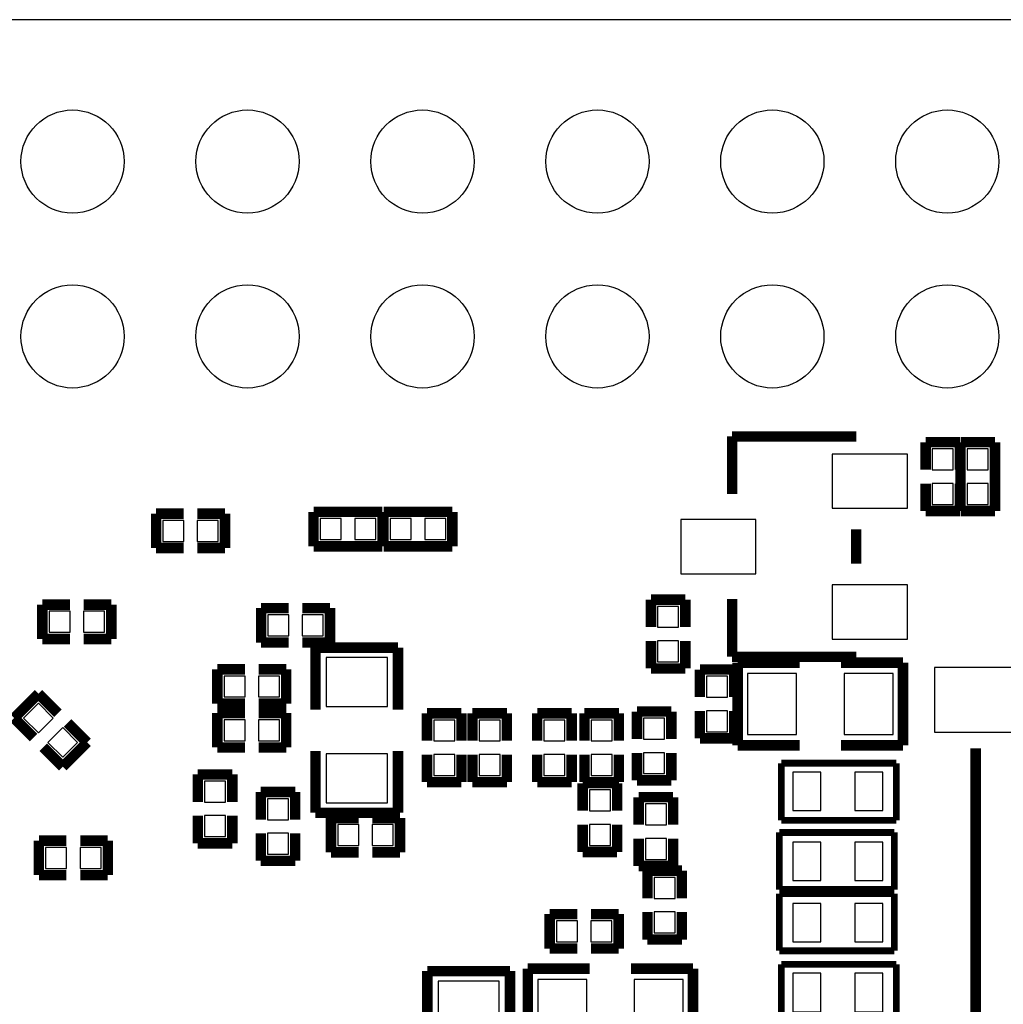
# Model space of a CAD drawing. Extents: x 0 to 65, y -0.2 to 30.2.
# Tile 232 of 237: x 38 to 52.3, y 15.7 to 30. Entities that reach past the tile are written whole.
import ezdxf

# ---------------------------------------------------------------- set-up
doc = ezdxf.new("R2010")
doc.units = 0
for name, color, linetype in [('BOARD_GEOMETRY_OUTLINE', 3, 'CONTINUOUS'), ('BOARD_GEOMETRY_SILKSCREEN_', 1, 'CONTINUOUS'), ('PACKAGE_GEOMETRY_SILKSCREE', 4, 'CONTINUOUS'), ('PIN_B', 5, 'CONTINUOUS')]:
    doc.layers.add(name, color=color, linetype=linetype)

msp = doc.modelspace()

# ---------------------------------------------------------------- linework, layer by layer
at = {"layer": 'BOARD_GEOMETRY_OUTLINE'}
msp.add_lwpolyline([(0, 2.802382, 0.444679), (2.5273, 0), (62.536324, 0, 0.414124), (65.001648, 2.465324), (65.001648, 27.525726, 0.414223), (62.5221, 30.005528), (2.45745, 30.005528, 0.414246), (0, 27.547824)], format="xyb", close=True, dxfattribs=at)
at = {"layer": 'BOARD_GEOMETRY_SILKSCREEN_', "const_width": 0.1524}
msp.add_lwpolyline([(51.91252, 10.562082), (51.91252, 19.421602)], dxfattribs=at)
at = {"layer": 'PACKAGE_GEOMETRY_SILKSCREE'}
for points, const_width in [([(48.376078, 23.951946), (50.179478, 23.951946)], 0.1524), ([(48.376078, 23.114), (48.376078, 23.951946)], 0.1524), ([(51.684936, 23.867872), (51.185064, 23.867872)], 0.1524), ([(51.185064, 23.867872), (51.185064, 23.468076)], 0.1524), ([(51.684936, 23.468076), (51.684936, 23.867872)], 0.1524), ([(51.693064, 23.867872), (51.693064, 22.868128)], 0.1524), ([(52.192936, 23.867872), (51.693064, 23.867872)], 0.1524), ([(52.192936, 22.868128), (52.192936, 23.867872)], 0.1524), ([(51.185064, 22.868128), (51.185064, 23.267924)], 0.1524), ([(51.684936, 23.267924), (51.684936, 22.868128)], 0.1524), ([(40.013128, 22.830536), (40.013128, 22.330664)], 0.1524), ([(40.412924, 22.830536), (40.013128, 22.830536)], 0.1524), ([(40.613076, 22.830536), (41.012872, 22.830536)], 0.1524), ([(41.012872, 22.830536), (41.012872, 22.330664)], 0.1524), ([(42.299128, 22.855936), (42.299128, 22.356064)], 0.1524), ([(43.298872, 22.855936), (42.299128, 22.855936)], 0.1524), ([(43.298872, 22.356064), (43.298872, 22.855936)], 0.1524), ([(43.315128, 22.855936), (43.315128, 22.356064)], 0.1524), ([(44.314872, 22.855936), (43.315128, 22.855936)], 0.1524), ([(44.314872, 22.356064), (44.314872, 22.855936)], 0.1524), ([(51.684936, 22.868128), (51.185064, 22.868128)], 0.1524), ([(51.693064, 22.868128), (52.192936, 22.868128)], 0.1524), ([(50.175922, 22.601936), (50.175922, 22.102064)], 0.1524), ([(40.013128, 22.330664), (40.412924, 22.330664)], 0.1524), ([(41.012872, 22.330664), (40.613076, 22.330664)], 0.1524), ([(42.299128, 22.356064), (43.298872, 22.356064)], 0.1524), ([(43.315128, 22.356064), (44.314872, 22.356064)], 0.1524), ([(47.697136, 21.581872), (47.197264, 21.581872)], 0.1524), ([(47.197264, 21.581872), (47.197264, 21.182076)], 0.1524), ([(47.697136, 21.182076), (47.697136, 21.581872)], 0.1524), ([(48.376078, 21.59), (48.376078, 20.752054)], 0.1524), ([(38.761924, 21.509736), (38.362128, 21.509736)], 0.1524), ([(38.362128, 21.509736), (38.362128, 21.009864)], 0.1524), ([(38.962076, 21.509736), (39.361872, 21.509736)], 0.1524), ([(39.361872, 21.509736), (39.361872, 21.009864)], 0.1524), ([(41.537128, 21.458936), (41.537128, 20.959064)], 0.1524), ([(41.936924, 21.458936), (41.537128, 21.458936)], 0.1524), ([(42.137076, 21.458936), (42.536872, 21.458936)], 0.1524), ([(42.536872, 21.458936), (42.536872, 20.959064)], 0.1524), ([(38.362128, 21.009864), (38.761924, 21.009864)], 0.1524), ([(39.361872, 21.009864), (38.962076, 21.009864)], 0.1524), ([(41.537128, 20.959064), (41.936924, 20.959064)], 0.1524), ([(42.536872, 20.959064), (42.137076, 20.959064)], 0.1524), ([(47.197264, 20.582128), (47.197264, 20.981924)], 0.1524), ([(47.697136, 20.981924), (47.697136, 20.582128)], 0.1524), ([(42.326052, 19.984974), (42.326052, 20.884896)], 0.1524), ([(42.326052, 20.884896), (43.525948, 20.884896)], 0.1524), ([(43.525948, 20.884896), (43.525948, 19.984974)], 0.1524), ([(48.376078, 20.752054), (50.179478, 20.752054)], 0.1524), ([(48.457104, 19.466052), (48.457104, 20.665948)], 0.1524), ([(48.457104, 20.665948), (49.357026, 20.665948)], 0.1524), ([(49.956974, 20.665948), (50.856896, 20.665948)], 0.1524), ([(50.856896, 20.665948), (50.856896, 19.466052)], 0.1524), ([(40.902128, 20.569936), (40.902128, 20.070064)], 0.1524), ([(41.301924, 20.569936), (40.902128, 20.569936)], 0.1524), ([(41.502076, 20.569936), (41.901872, 20.569936)], 0.1524), ([(41.901872, 20.569936), (41.901872, 20.070064)], 0.1524), ([(47.697136, 20.582128), (47.197264, 20.582128)], 0.1524), ([(47.908464, 20.565872), (48.408336, 20.565872)], 0.1524), ([(47.908464, 20.166076), (47.908464, 20.565872)], 0.1524), ([(48.408336, 20.565872), (48.408336, 20.166076)], 0.1524), ([(38.304216, 20.215098), (37.950902, 19.861784)], 0.1524), ([(38.586918, 19.932396), (38.304216, 20.215098)], 0.1524), ([(40.902128, 20.070064), (41.301924, 20.070064)], 0.1524), ([(41.901872, 20.070064), (41.502076, 20.070064)], 0.1524), ([(46.994064, 19.956272), (46.994064, 19.556476)], 0.1524), ([(47.493936, 19.956272), (46.994064, 19.956272)], 0.1524), ([(47.493936, 19.556476), (47.493936, 19.956272)], 0.1524), ([(47.908464, 19.965924), (47.908464, 19.566128)], 0.1524), ([(48.408336, 19.566128), (48.408336, 19.965924)], 0.1524), ([(37.950902, 19.861784), (38.233604, 19.579082)], 0.1524), ([(40.902128, 19.934936), (40.902128, 19.435064)], 0.1524), ([(41.301924, 19.934936), (40.902128, 19.934936)], 0.1524), ([(41.502076, 19.934936), (41.901872, 19.934936)], 0.1524), ([(41.901872, 19.934936), (41.901872, 19.435064)], 0.1524), ([(43.946064, 19.930872), (43.946064, 19.531076)], 0.1524), ([(44.445936, 19.930872), (43.946064, 19.930872)], 0.1524), ([(44.445936, 19.531076), (44.445936, 19.930872)], 0.1524), ([(45.106336, 19.930872), (44.606464, 19.930872)], 0.1524), ([(44.606464, 19.930872), (44.606464, 19.531076)], 0.1524), ([(45.106336, 19.531076), (45.106336, 19.930872)], 0.1524), ([(45.546264, 19.930872), (45.546264, 19.531076)], 0.1524), ([(46.046136, 19.930872), (45.546264, 19.930872)], 0.1524), ([(46.046136, 19.531076), (46.046136, 19.930872)], 0.1524), ([(46.232064, 19.930872), (46.232064, 19.531076)], 0.1524), ([(46.731936, 19.930872), (46.232064, 19.930872)], 0.1524), ([(46.731936, 19.531076), (46.731936, 19.930872)], 0.1524), ([(38.728396, 19.790918), (39.011098, 19.508216)], 0.1524), ([(47.908464, 19.566128), (48.408336, 19.566128)], 0.1524), ([(38.657784, 19.154902), (38.375082, 19.437604)], 0.1524), ([(39.011098, 19.508216), (38.657784, 19.154902)], 0.1524), ([(40.902128, 19.435064), (41.301924, 19.435064)], 0.1524), ([(41.901872, 19.435064), (41.502076, 19.435064)], 0.1524), ([(42.326052, 18.485104), (42.326052, 19.385026)], 0.1524), ([(43.525948, 19.385026), (43.525948, 18.485104)], 0.1524), ([(49.357026, 19.466052), (48.457104, 19.466052)], 0.1524), ([(50.856896, 19.466052), (49.956974, 19.466052)], 0.1524), ([(51.91252, 19.421602), (51.91252, 10.562082)], 0.1524), ([(43.946064, 18.931128), (43.946064, 19.330924)], 0.1524), ([(44.445936, 19.330924), (44.445936, 18.931128)], 0.1524), ([(44.606464, 18.931128), (44.606464, 19.330924)], 0.1524), ([(45.106336, 19.330924), (45.106336, 18.931128)], 0.1524), ([(45.546264, 18.931128), (45.546264, 19.330924)], 0.1524), ([(46.046136, 19.330924), (46.046136, 18.931128)], 0.1524), ([(46.232064, 18.931128), (46.232064, 19.330924)], 0.1524), ([(46.731936, 19.330924), (46.731936, 18.931128)], 0.1524), ([(46.994064, 18.956528), (46.994064, 19.356324)], 0.1524), ([(47.493936, 19.356324), (47.493936, 18.956528)], 0.1524), ([(49.091088, 19.205956), (50.760884, 19.205956)], 0.100076), ([(49.091088, 18.375884), (49.091088, 19.205956)], 0.100076), ([(50.760884, 19.205956), (50.760884, 18.375884)], 0.100076), ([(40.618664, 19.041872), (41.118536, 19.041872)], 0.1524), ([(40.618664, 18.642076), (40.618664, 19.041872)], 0.1524), ([(41.118536, 19.041872), (41.118536, 18.642076)], 0.1524), ([(47.493936, 18.956528), (46.994064, 18.956528)], 0.1524), ([(44.445936, 18.931128), (43.946064, 18.931128)], 0.1524), ([(45.106336, 18.931128), (44.606464, 18.931128)], 0.1524), ([(46.046136, 18.931128), (45.546264, 18.931128)], 0.1524), ([(46.206664, 18.914872), (46.706536, 18.914872)], 0.1524), ([(46.206664, 18.515076), (46.206664, 18.914872)], 0.1524), ([(46.731936, 18.931128), (46.232064, 18.931128)], 0.1524), ([(46.706536, 18.914872), (46.706536, 18.515076)], 0.1524), ([(41.533064, 18.787872), (42.032936, 18.787872)], 0.1524), ([(41.533064, 18.388076), (41.533064, 18.787872)], 0.1524), ([(42.032936, 18.787872), (42.032936, 18.388076)], 0.1524), ([(47.019464, 18.711672), (47.019464, 18.311876)], 0.1524), ([(47.519336, 18.711672), (47.019464, 18.711672)], 0.1524), ([(47.519336, 18.311876), (47.519336, 18.711672)], 0.1524), ([(40.618664, 18.441924), (40.618664, 18.042128)], 0.1524), ([(41.118536, 18.042128), (41.118536, 18.441924)], 0.1524), ([(43.525948, 18.485104), (42.326052, 18.485104)], 0.1524), ([(42.553128, 18.410936), (42.553128, 17.911064)], 0.1524), ([(42.952924, 18.410936), (42.553128, 18.410936)], 0.1524), ([(43.153076, 18.410936), (43.552872, 18.410936)], 0.1524), ([(43.552872, 18.410936), (43.552872, 17.911064)], 0.1524), ([(46.206664, 18.314924), (46.206664, 17.915128)], 0.1524), ([(46.706536, 17.915128), (46.706536, 18.314924)], 0.1524), ([(50.760884, 18.375884), (49.091088, 18.375884)], 0.100076), ([(41.533064, 18.187924), (41.533064, 17.788128)], 0.1524), ([(42.032936, 17.788128), (42.032936, 18.187924)], 0.1524), ([(47.019464, 17.711928), (47.019464, 18.111724)], 0.1524), ([(47.519336, 18.111724), (47.519336, 17.711928)], 0.1524), ([(49.061116, 18.200116), (50.730912, 18.200116)], 0.100076), ([(49.061116, 17.370044), (49.061116, 18.200116)], 0.100076), ([(50.730912, 18.200116), (50.730912, 17.370044)], 0.100076), ([(38.311328, 18.080736), (38.711124, 18.080736)], 0.1524), ([(38.311328, 17.580864), (38.311328, 18.080736)], 0.1524), ([(39.311072, 18.080736), (38.911276, 18.080736)], 0.1524), ([(39.311072, 17.580864), (39.311072, 18.080736)], 0.1524), ([(40.618664, 18.042128), (41.118536, 18.042128)], 0.1524), ([(42.553128, 17.911064), (42.952924, 17.911064)], 0.1524), ([(43.552872, 17.911064), (43.153076, 17.911064)], 0.1524), ([(46.206664, 17.915128), (46.706536, 17.915128)], 0.1524), ([(41.533064, 17.788128), (42.032936, 17.788128)], 0.1524), ([(47.519336, 17.711928), (47.019464, 17.711928)], 0.1524), ([(38.711124, 17.580864), (38.311328, 17.580864)], 0.1524), ([(38.911276, 17.580864), (39.311072, 17.580864)], 0.1524), ([(47.146464, 17.644872), (47.146464, 17.245076)], 0.1524), ([(47.646336, 17.644872), (47.146464, 17.644872)], 0.1524), ([(47.646336, 17.245076), (47.646336, 17.644872)], 0.1524), ([(50.730912, 17.370044), (49.061116, 17.370044)], 0.100076), ([(49.061116, 17.311116), (50.730912, 17.311116)], 0.100076), ([(49.061116, 16.481044), (49.061116, 17.311116)], 0.100076), ([(50.730912, 17.311116), (50.730912, 16.481044)], 0.100076), ([(45.728128, 17.013936), (46.127924, 17.013936)], 0.1524), ([(45.728128, 16.514064), (45.728128, 17.013936)], 0.1524), ([(46.727872, 17.013936), (46.328076, 17.013936)], 0.1524), ([(46.727872, 16.514064), (46.727872, 17.013936)], 0.1524), ([(47.146464, 16.645128), (47.146464, 17.044924)], 0.1524), ([(47.646336, 17.044924), (47.646336, 16.645128)], 0.1524), ([(46.127924, 16.514064), (45.728128, 16.514064)], 0.1524), ([(46.328076, 16.514064), (46.727872, 16.514064)], 0.1524), ([(47.646336, 16.645128), (47.146464, 16.645128)], 0.1524), ([(50.730912, 16.481044), (49.061116, 16.481044)], 0.100076), ([(49.091088, 16.284956), (50.760884, 16.284956)], 0.100076), ([(49.091088, 15.454884), (49.091088, 16.284956)], 0.100076), ([(50.760884, 16.284956), (50.760884, 15.454884)], 0.100076), ([(43.951652, 16.185896), (45.151548, 16.185896)], 0.1524), ([(43.951652, 15.285974), (43.951652, 16.185896)], 0.1524), ([(45.151548, 16.185896), (45.151548, 15.285974)], 0.1524), ([(45.409104, 16.220948), (46.309026, 16.220948)], 0.1524), ([(45.409104, 15.021052), (45.409104, 16.220948)], 0.1524), ([(46.908974, 16.220948), (47.808896, 16.220948)], 0.1524), ([(47.808896, 16.220948), (47.808896, 15.021052)], 0.1524)]:
    msp.add_lwpolyline(points, dxfattribs=dict(at, const_width=const_width))
at = {"layer": 'PIN_B'}
for points in [[(51.2826, 23.465536), (51.5874, 23.465536), (51.5874, 23.770336), (51.2826, 23.770336)], [(51.7906, 23.465536), (52.0954, 23.465536), (52.0954, 23.770336), (51.7906, 23.770336)], [(50.922174, 23.69566), (49.829974, 23.69566), (49.829974, 22.90826), (50.922174, 22.90826)], [(51.2826, 22.965664), (51.5874, 22.965664), (51.5874, 23.270464), (51.2826, 23.270464)], [(51.7906, 22.965664), (52.0954, 22.965664), (52.0954, 23.270464), (51.7906, 23.270464)], [(42.701464, 22.4536), (42.701464, 22.7584), (42.396664, 22.7584), (42.396664, 22.4536)], [(43.201336, 22.4536), (43.201336, 22.7584), (42.896536, 22.7584), (42.896536, 22.4536)], [(43.412664, 22.7584), (43.412664, 22.4536), (43.717464, 22.4536), (43.717464, 22.7584)], [(43.912536, 22.7584), (43.912536, 22.4536), (44.217336, 22.4536), (44.217336, 22.7584)], [(48.722026, 22.7457), (47.629826, 22.7457), (47.629826, 21.9583), (48.722026, 21.9583)], [(40.415464, 22.4282), (40.415464, 22.733), (40.110664, 22.733), (40.110664, 22.4282)], [(40.915336, 22.4282), (40.915336, 22.733), (40.610536, 22.733), (40.610536, 22.4282)], [(50.922174, 21.79574), (49.829974, 21.79574), (49.829974, 21.00834), (50.922174, 21.00834)], [(47.2948, 21.179536), (47.5996, 21.179536), (47.5996, 21.484336), (47.2948, 21.484336)], [(38.764464, 21.1074), (38.764464, 21.4122), (38.459664, 21.4122), (38.459664, 21.1074)], [(39.264336, 21.1074), (39.264336, 21.4122), (38.959536, 21.4122), (38.959536, 21.1074)], [(41.939464, 21.0566), (41.939464, 21.3614), (41.634664, 21.3614), (41.634664, 21.0566)], [(42.439336, 21.0566), (42.439336, 21.3614), (42.134536, 21.3614), (42.134536, 21.0566)], [(47.2948, 20.679664), (47.5996, 20.679664), (47.5996, 20.984464), (47.2948, 20.984464)], [(43.3705, 20.740624), (42.4815, 20.740624), (42.4815, 20.029424), (43.3705, 20.029424)], [(52.50942, 20.595082), (51.31562, 20.595082), (51.31562, 19.655282), (52.50942, 19.655282)], [(41.304464, 20.1676), (41.304464, 20.4724), (40.999664, 20.4724), (40.999664, 20.1676)], [(41.804336, 20.1676), (41.804336, 20.4724), (41.499536, 20.4724), (41.499536, 20.1676)], [(48.3108, 20.468336), (48.006, 20.468336), (48.006, 20.163536), (48.3108, 20.163536)], [(48.601376, 20.5105), (48.601376, 19.6215), (49.312576, 19.6215), (49.312576, 20.5105)], [(50.001424, 20.5105), (50.001424, 19.6215), (50.712624, 19.6215), (50.712624, 20.5105)], [(38.304216, 19.646258), (38.519742, 19.861784), (38.304216, 20.07731), (38.08869, 19.861784)], [(48.3108, 19.968464), (48.006, 19.968464), (48.006, 19.663664), (48.3108, 19.663664)], [(41.304464, 19.5326), (41.304464, 19.8374), (40.999664, 19.8374), (40.999664, 19.5326)], [(41.804336, 19.5326), (41.804336, 19.8374), (41.499536, 19.8374), (41.499536, 19.5326)], [(44.0436, 19.528536), (44.3484, 19.528536), (44.3484, 19.833336), (44.0436, 19.833336)], [(44.704, 19.528536), (45.0088, 19.528536), (45.0088, 19.833336), (44.704, 19.833336)], [(45.6438, 19.528536), (45.9486, 19.528536), (45.9486, 19.833336), (45.6438, 19.833336)], [(46.3296, 19.528536), (46.6344, 19.528536), (46.6344, 19.833336), (46.3296, 19.833336)], [(47.0916, 19.553936), (47.3964, 19.553936), (47.3964, 19.858736), (47.0916, 19.858736)], [(38.657784, 19.29269), (38.87331, 19.508216), (38.657784, 19.723742), (38.442258, 19.508216)], [(43.3705, 19.340576), (42.4815, 19.340576), (42.4815, 18.629376), (43.3705, 18.629376)], [(44.0436, 19.028664), (44.3484, 19.028664), (44.3484, 19.333464), (44.0436, 19.333464)], [(44.704, 19.028664), (45.0088, 19.028664), (45.0088, 19.333464), (44.704, 19.333464)], [(45.6438, 19.028664), (45.9486, 19.028664), (45.9486, 19.333464), (45.6438, 19.333464)], [(46.3296, 19.028664), (46.6344, 19.028664), (46.6344, 19.333464), (46.3296, 19.333464)], [(47.0916, 19.054064), (47.3964, 19.054064), (47.3964, 19.358864), (47.0916, 19.358864)], [(49.257712, 19.0754), (49.257712, 18.5166), (49.664112, 18.5166), (49.664112, 19.0754)], [(50.157888, 19.0754), (50.157888, 18.5166), (50.564288, 18.5166), (50.564288, 19.0754)], [(41.021, 18.944336), (40.7162, 18.944336), (40.7162, 18.639536), (41.021, 18.639536)], [(46.609, 18.817336), (46.3042, 18.817336), (46.3042, 18.512536), (46.609, 18.512536)], [(41.9354, 18.690336), (41.6306, 18.690336), (41.6306, 18.385536), (41.9354, 18.385536)], [(47.117, 18.309336), (47.4218, 18.309336), (47.4218, 18.614136), (47.117, 18.614136)], [(41.021, 18.444464), (40.7162, 18.444464), (40.7162, 18.139664), (41.021, 18.139664)], [(42.955464, 18.0086), (42.955464, 18.3134), (42.650664, 18.3134), (42.650664, 18.0086)], [(43.455336, 18.0086), (43.455336, 18.3134), (43.150536, 18.3134), (43.150536, 18.0086)], [(46.609, 18.317464), (46.3042, 18.317464), (46.3042, 18.012664), (46.609, 18.012664)], [(41.9354, 18.190464), (41.6306, 18.190464), (41.6306, 17.885664), (41.9354, 17.885664)], [(47.117, 17.809464), (47.4218, 17.809464), (47.4218, 18.114264), (47.117, 18.114264)], [(49.664112, 17.5006), (49.664112, 18.0594), (49.257712, 18.0594), (49.257712, 17.5006)], [(50.564288, 17.5006), (50.564288, 18.0594), (50.157888, 18.0594), (50.157888, 17.5006)], [(38.408864, 17.9832), (38.408864, 17.6784), (38.713664, 17.6784), (38.713664, 17.9832)], [(38.908736, 17.9832), (38.908736, 17.6784), (39.213536, 17.6784), (39.213536, 17.9832)], [(47.244, 17.242536), (47.5488, 17.242536), (47.5488, 17.547336), (47.244, 17.547336)], [(49.664112, 16.6116), (49.664112, 17.1704), (49.257712, 17.1704), (49.257712, 16.6116)], [(50.564288, 16.6116), (50.564288, 17.1704), (50.157888, 17.1704), (50.157888, 16.6116)], [(47.244, 16.742664), (47.5488, 16.742664), (47.5488, 17.047464), (47.244, 17.047464)], [(45.825664, 16.9164), (45.825664, 16.6116), (46.130464, 16.6116), (46.130464, 16.9164)], [(46.325536, 16.9164), (46.325536, 16.6116), (46.630336, 16.6116), (46.630336, 16.9164)], [(44.1071, 15.330424), (44.9961, 15.330424), (44.9961, 16.041624), (44.1071, 16.041624)], [(45.553376, 16.0655), (45.553376, 15.1765), (46.264576, 15.1765), (46.264576, 16.0655)], [(46.953424, 16.0655), (46.953424, 15.1765), (47.664624, 15.1765), (47.664624, 16.0655)], [(49.257712, 16.1544), (49.257712, 15.5956), (49.664112, 15.5956), (49.664112, 16.1544)], [(50.157888, 16.1544), (50.157888, 15.5956), (50.564288, 15.5956), (50.564288, 16.1544)]]:
    msp.add_lwpolyline(points, close=True, dxfattribs=at)
for centre in [(38.800024, 27.94508), (41.340024, 27.94508), (43.880024, 27.94508), (46.420024, 27.94508), (48.960024, 27.94508), (51.500024, 27.94508), (38.800024, 25.40508), (41.340024, 25.40508), (43.880024, 25.40508), (46.420024, 25.40508), (48.960024, 25.40508), (51.500024, 25.40508)]:
    msp.add_circle(centre, 0.7493, dxfattribs=at)

doc.saveas('drawing.dxf')
